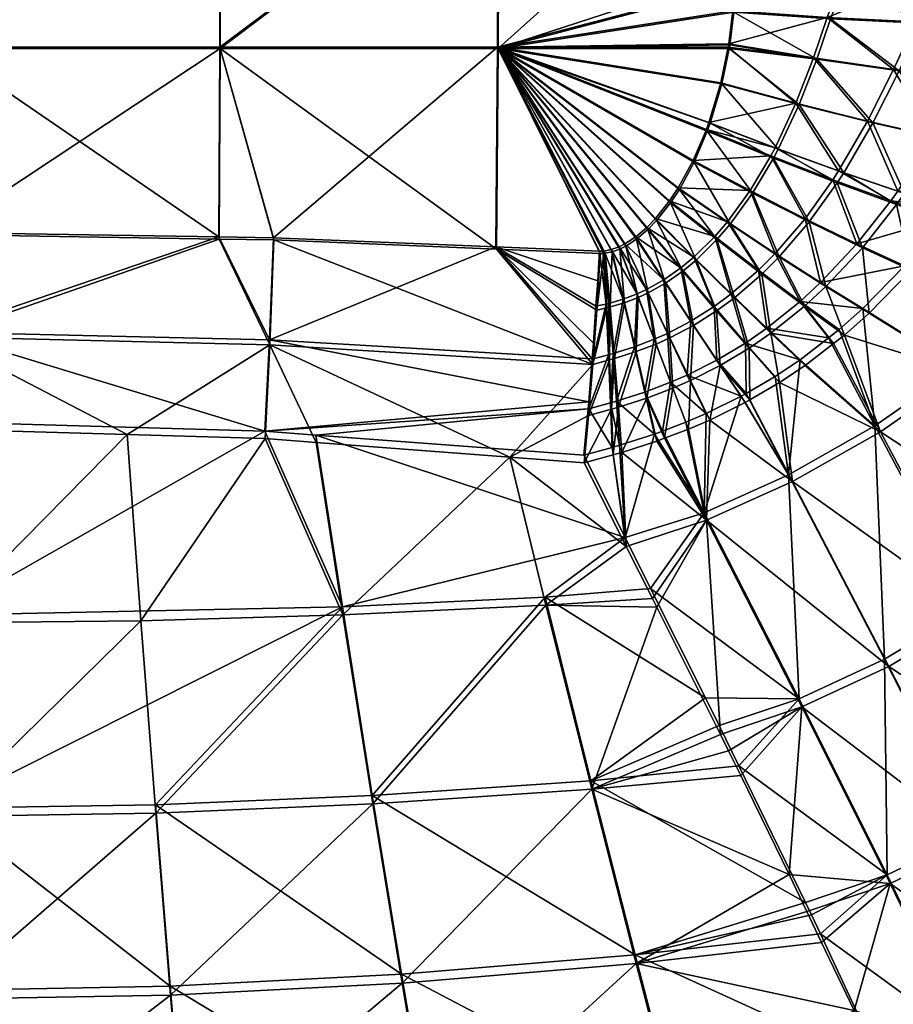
# Model space of a CAD drawing. Extents: x -0.4 to 0.4, y -1.5 to 0.29.
# Tile 45 of 169: x 0.02 to 0.19, y -1.29 to -1.09. Entities that reach past the tile are written whole.
import ezdxf

# ---------------------------------------------------------------- set-up
doc = ezdxf.new("R2010")
doc.units = 0
doc.linetypes.add('SOLIDLINE', pattern=[0])
doc.layers.add('BE3C_Set_3860_1', color=252, linetype='SOLIDLINE')

msp = doc.modelspace()

# ---------------------------------------------------------------- meshes
at = {"layer": 'BE3C_Set_3860_1', "color": 252}
mesh = msp.add_polyface(dxfattribs=at)
corners = [(0.15839, -1.08958, -0.34708), (0.15854, -1.08443, -0.34754), (0.1113, -1.09681, -0.34957), (0.19992, -1.08163, -0.33376), (0.18009, -1.08322, -0.34319), (0.17727, -1.09088, -0.34335), (0.15362, -1.11188, -0.34481), (0.17103, -1.10804, -0.34256), (0.15599, -1.10399, -0.34568), (0.20508, -1.10305, -0.32684), (0.19496, -1.09173, -0.33569), (0.19057, -1.10128, -0.33646), (0.19859, -1.11462, -0.32847), (0.18538, -1.11163, -0.33676), (0.15747, -1.09681, -0.34641), (0.17454, -1.09895, -0.34309), (0.1576, -1.09614, -0.34647), (0.19952, -1.06805, -0.33475), (0.15818, -1.06973, -0.34861), (0.17971, -1.06902, -0.34422), (0.19172, -1.05459, -0.33969), (0.17534, -1.05484, -0.34611), (0.11143, -1.09707, -0.35195), (0.15864, -1.08166, -0.35018), (0.15873, -1.08464, -0.34992), (0.15858, -1.0898, -0.34947), (0.15821, -1.05506, -0.35162), (0.18086, -1.0834, -0.34546), (0.17797, -1.09114, -0.34563), (0.17521, -1.09921, -0.34538), (0.1675, -1.11724, -0.34418), (0.15621, -1.10416, -0.34807), (0.17168, -1.10831, -0.34486), (0.15766, -1.09707, -0.34878), (0.15781, -1.09634, -0.34886), (0.18644, -1.11197, -0.33889), (0.19168, -1.10159, -0.33857), (0.19613, -1.09202, -0.33776), (0.20121, -1.08176, -0.33578), (0.20003, -1.11503, -0.33036), (0.20659, -1.1034, -0.32868), (0.1759, -1.05488, -0.34799), (0.18031, -1.05484, -0.34708), (0.18076, -1.08052, -0.3457), (0.19252, -1.05463, -0.34123), (0.20111, -1.07901, -0.33601)]
mesh.append_faces([[corners[k] for k in face] for face in [(0, 1, 2), (3, 4, 5), (6, 7, 8), (9, 10, 11), (9, 11, 12), (12, 11, 13), (8, 7, 14), (14, 7, 15), (14, 15, 16), (16, 15, 5), (16, 5, 0), (0, 5, 4), (0, 4, 1), (10, 3, 5), (10, 5, 11), (11, 5, 15), (11, 15, 13), (13, 15, 7), (4, 3, 17), (18, 1, 19), (19, 1, 4), (17, 20, 19), (17, 19, 4), (21, 18, 19), (22, 23, 24), (24, 25, 22), (22, 26, 23), (24, 27, 25), (25, 27, 28), (25, 28, 29), (30, 31, 32), (32, 31, 33), (32, 33, 29), (29, 33, 34), (29, 34, 25), (35, 32, 29), (35, 29, 36), (36, 29, 28), (36, 28, 37), (37, 28, 27), (37, 27, 38), (39, 35, 36), (39, 36, 40), (40, 36, 37), (41, 42, 43), (27, 24, 23), (26, 41, 23), (23, 41, 43), (23, 43, 27), (42, 44, 43), (43, 44, 45), (43, 45, 27), (27, 45, 38)]])
mesh = msp.add_polyface(dxfattribs=at)
corners = [(-0.15802, -1.055, -0.34923), (-0.15854, -1.08444, -0.34754), (-0.11127, -1.09681, -0.34957), (-0.15851, -1.08742, -0.34728), (-0.15795, -1.09374, -0.3467), (0.15818, -1.06973, -0.34861), (0.11146, -1.055, -0.35241), (0.15854, -1.08443, -0.34754), (0.1113, -1.09681, -0.34957), (0.1576, -1.09614, -0.34647), (0.15839, -1.08958, -0.34708), (0.15046, -1.11953, -0.34391), (0.1531, -1.1133, -0.34465), (0.15362, -1.11188, -0.34481), (0.15599, -1.10399, -0.34568), (0.15747, -1.09681, -0.34641), (0.06644, -1.13499, -0.34587), (0.05568, -1.09681, -0.35192), (0.05551, -1.13482, -0.34609), (0.00001, -1.09681, -0.35271), (-0.00051, -1.13392, -0.3472), (-0.05565, -1.09681, -0.35193), (-0.15742, -1.09681, -0.3464), (-0.15664, -1.10123, -0.34597), (-0.15468, -1.10866, -0.34517), (-0.1524, -1.11513, -0.34444), (-0.11091, -1.13684, -0.34327), (0.05576, -1.055, -0.35478), (0.00001, -1.055, -0.35556), (-0.05573, -1.055, -0.35478), (-0.11143, -1.055, -0.35241), (-0.15253, -1.11559, -0.34679), (-0.15487, -1.10898, -0.34754), (-0.11141, -1.09707, -0.35195), (-0.15682, -1.10157, -0.34834), (-0.15761, -1.09707, -0.34878), (-0.06624, -1.13543, -0.34824), (-0.05572, -1.09707, -0.35431), (-0.05556, -1.13525, -0.34845), (0.00001, -1.09707, -0.3551), (-0.00051, -1.13436, -0.34956), (0.05574, -1.09707, -0.35431), (0.15387, -1.11203, -0.3472), (0.11143, -1.09707, -0.35195), (0.15621, -1.10416, -0.34807), (0.15766, -1.09707, -0.34878), (0.15329, -1.11365, -0.34702), (0.15858, -1.0898, -0.34947), (0.15781, -1.09634, -0.34886), (-0.15823, -1.05805, -0.35153), (-0.11157, -1.05506, -0.35481), (-0.15873, -1.08464, -0.34992), (-0.15813, -1.09411, -0.34907), (-0.15871, -1.08764, -0.34966), (-0.0558, -1.05506, -0.35718), (0.00001, -1.05506, -0.35796), (0.05582, -1.05506, -0.35717), (0.11159, -1.05506, -0.35481), (0.15821, -1.05506, -0.35162)]
mesh.append_faces([[corners[k] for k in face] for face in [(0, 1, 2), (2, 1, 3), (2, 3, 4), (5, 6, 7), (8, 9, 10), (8, 11, 12), (8, 12, 13), (13, 14, 8), (8, 14, 15), (8, 15, 9), (16, 8, 17), (18, 17, 19), (20, 19, 21), (4, 22, 2), (2, 22, 23), (2, 23, 24), (24, 25, 2), (2, 26, 21), (8, 7, 6), (8, 6, 17), (17, 6, 27), (17, 27, 19), (19, 27, 28), (19, 28, 21), (21, 28, 29), (21, 29, 2), (2, 29, 30), (2, 30, 0), (31, 32, 33), (33, 32, 34), (33, 34, 35), (36, 33, 37), (38, 37, 39), (40, 39, 41), (42, 43, 44), (44, 43, 45), (42, 46, 43), (43, 47, 48), (43, 48, 45), (49, 50, 51), (35, 52, 33), (33, 52, 53), (33, 53, 51), (51, 50, 33), (33, 50, 54), (33, 54, 37), (37, 54, 55), (37, 55, 39), (39, 55, 56), (39, 56, 41), (41, 56, 57), (41, 57, 43), (43, 57, 58)]])
mesh = msp.add_polyface(dxfattribs=at)
corners = [(0.1113, -1.09681, -0.34957), (0.11094, -1.13684, -0.34327), (0.13168, -1.1377, -0.34205), (0.1324, -1.13768, -0.34201), (0.13265, -1.13766, -0.342), (0.13406, -1.13736, -0.34196), (0.13564, -1.13679, -0.34196), (0.13677, -1.13623, -0.34199), (0.13895, -1.13484, -0.3421), (0.14121, -1.13293, -0.3423), (0.06644, -1.13499, -0.34587), (0.05568, -1.09681, -0.35192), (0.05551, -1.13482, -0.34609), (0.00001, -1.09681, -0.35271), (-0.00051, -1.13392, -0.3472), (-0.05565, -1.09681, -0.35193), (-0.05549, -1.13481, -0.3461), (-0.11127, -1.09681, -0.34957), (-0.13673, -1.13625, -0.34199), (-0.13498, -1.13706, -0.34196), (-0.13375, -1.13745, -0.34196), (-0.13265, -1.13765, -0.342), (-0.13168, -1.1377, -0.34205), (-0.11091, -1.13684, -0.34327), (-0.06616, -1.13498, -0.34588), (0.13134, -1.14363, -0.34071), (0.06564, -1.15542, -0.33942), (-0.06536, -1.15541, -0.33944), (-0.00051, -1.15387, -0.341), (-0.13134, -1.14363, -0.34071), (-0.131, -1.14867, -0.33897), (-0.11141, -1.09707, -0.35195), (-0.11105, -1.13729, -0.34562), (-0.13184, -1.13816, -0.34441), (-0.13281, -1.13811, -0.34435), (-0.1339, -1.13791, -0.34431), (-0.13515, -1.13752, -0.34431), (-0.06624, -1.13543, -0.34824), (-0.05572, -1.09707, -0.35431), (-0.05556, -1.13525, -0.34845), (0.00001, -1.09707, -0.3551), (-0.00051, -1.13436, -0.34956), (0.05574, -1.09707, -0.35431), (0.05558, -1.13526, -0.34845), (0.13256, -1.13814, -0.34436), (0.13184, -1.13816, -0.34441), (0.11143, -1.09707, -0.35195), (0.14138, -1.13337, -0.34465), (0.13914, -1.13527, -0.34446), (0.13698, -1.13666, -0.34434), (0.1358, -1.13725, -0.34431), (0.13424, -1.13782, -0.34431), (0.13284, -1.13811, -0.34435), (0.11107, -1.13729, -0.34562), (0.06652, -1.13544, -0.34823), (0.13115, -1.14951, -0.34147), (0.0657, -1.15641, -0.34161), (-0.06542, -1.1564, -0.34162), (-0.00051, -1.15484, -0.34319), (-0.13111, -1.14927, -0.34076)]
mesh.append_faces([[corners[k] for k in face] for face in [(0, 1, 2), (0, 2, 3), (0, 3, 4), (4, 5, 0), (0, 5, 6), (0, 6, 7), (7, 8, 0), (0, 8, 9), (1, 0, 10), (10, 11, 12), (12, 13, 14), (14, 15, 16), (17, 18, 19), (19, 20, 17), (17, 20, 21), (17, 21, 22), (17, 22, 23), (15, 23, 24), (15, 24, 16), (1, 25, 2), (1, 10, 26), (26, 10, 12), (24, 27, 16), (16, 28, 14), (14, 28, 12), (22, 29, 23), (23, 30, 24), (31, 32, 33), (31, 33, 34), (31, 34, 35), (35, 36, 31), (32, 31, 37), (37, 38, 39), (39, 40, 41), (41, 42, 43), (44, 45, 46), (47, 48, 46), (46, 48, 49), (46, 49, 50), (50, 51, 46), (46, 51, 52), (46, 52, 44), (46, 45, 53), (46, 53, 42), (42, 53, 54), (42, 54, 43), (53, 45, 55), (54, 56, 43), (32, 37, 57), (57, 37, 39), (58, 39, 41), (58, 41, 43), (33, 32, 59)]])
mesh = msp.add_polyface(dxfattribs=at)
corners = [(0.14575, -1.12762, -0.34292), (0.14747, -1.12502, -0.34324), (0.1113, -1.09681, -0.34957), (0.14295, -1.13114, -0.3425), (0.14121, -1.13293, -0.3423), (0.15046, -1.11953, -0.34391), (0.13168, -1.1377, -0.34205), (0.13301, -1.14828, -0.33921), (0.1324, -1.13768, -0.34201), (0.13358, -1.14813, -0.33921), (0.13265, -1.13766, -0.342), (0.13644, -1.14729, -0.33923), (0.13406, -1.13736, -0.34196), (0.13922, -1.14624, -0.33926), (0.13564, -1.13679, -0.34196), (0.14111, -1.14538, -0.33931), (0.13677, -1.13623, -0.34199), (0.14456, -1.14345, -0.33943), (0.13895, -1.13484, -0.3421), (0.14802, -1.14104, -0.33963), (0.15062, -1.13888, -0.33982), (0.15478, -1.13476, -0.34022), (0.15734, -1.13178, -0.34051), (0.16185, -1.12556, -0.3411), (0.16601, -1.11857, -0.34174), (0.1531, -1.1133, -0.34465), (0.16685, -1.11697, -0.34187), (0.15362, -1.11188, -0.34481), (0.16355, -1.14151, -0.33603), (0.15808, -1.14625, -0.33581), (0.15463, -1.14879, -0.3357), (0.11143, -1.09707, -0.35195), (0.15329, -1.11365, -0.34702), (0.15066, -1.11985, -0.34628), (0.14769, -1.12534, -0.34561), (0.14592, -1.12803, -0.34528), (0.14314, -1.13154, -0.34486), (0.14138, -1.13337, -0.34465), (0.13115, -1.14951, -0.34147), (0.13184, -1.13816, -0.34441), (0.13256, -1.13814, -0.34436), (0.13318, -1.14902, -0.34149), (0.13284, -1.13811, -0.34435), (0.13384, -1.14885, -0.34149), (0.13424, -1.13782, -0.34431), (0.13669, -1.148, -0.34151), (0.1358, -1.13725, -0.34431), (0.13948, -1.14695, -0.34154), (0.13698, -1.13666, -0.34434), (0.14146, -1.14604, -0.34159), (0.13914, -1.13527, -0.34446), (0.14491, -1.14411, -0.34171), (0.14837, -1.14169, -0.34191), (0.15104, -1.13948, -0.34211), (0.1552, -1.13536, -0.3425), (0.15785, -1.13227, -0.3428), (0.16237, -1.12605, -0.3434), (0.16653, -1.11906, -0.34403), (0.15387, -1.11203, -0.3472), (0.15871, -1.14704, -0.33799)]
mesh.append_faces([[corners[k] for k in face] for face in [(0, 1, 2), (0, 2, 3), (2, 4, 3), (1, 5, 2), (6, 7, 8), (8, 9, 10), (10, 11, 12), (12, 13, 14), (14, 13, 15), (14, 15, 16), (16, 15, 17), (16, 17, 18), (18, 17, 19), (18, 19, 4), (4, 19, 20), (4, 20, 3), (3, 20, 21), (3, 21, 0), (0, 21, 22), (0, 22, 1), (1, 22, 23), (1, 23, 5), (5, 24, 25), (25, 26, 27), (28, 22, 21), (28, 21, 29), (29, 21, 20), (30, 20, 19), (31, 32, 33), (31, 33, 34), (34, 35, 31), (31, 35, 36), (31, 36, 37), (38, 39, 40), (41, 40, 42), (43, 42, 44), (45, 44, 46), (47, 46, 48), (49, 48, 50), (49, 50, 51), (51, 50, 37), (51, 37, 52), (52, 37, 36), (52, 36, 53), (53, 36, 35), (53, 35, 54), (54, 35, 34), (54, 34, 55), (55, 34, 33), (55, 33, 56), (56, 33, 32), (57, 32, 58), (59, 53, 54)]])
mesh = msp.add_polyface(dxfattribs=at)
corners = [(0.17598, -1.14397, -0.33033), (0.19275, -1.14062, -0.32205), (0.18322, -1.13623, -0.33006), (0.20052, -1.13119, -0.32066), (0.19001, -1.12763, -0.32959), (0.20213, -1.12903, -0.32031), (0.19143, -1.12566, -0.32946), (0.20544, -1.12411, -0.31934), (0.19859, -1.11462, -0.32847), (0.15046, -1.11953, -0.34391), (0.16185, -1.12556, -0.3411), (0.16601, -1.11857, -0.34174), (0.1531, -1.1133, -0.34465), (0.16685, -1.11697, -0.34187), (0.15362, -1.11188, -0.34481), (0.17103, -1.10804, -0.34256), (0.18538, -1.11163, -0.33676), (0.17957, -1.1216, -0.33671), (0.17841, -1.12339, -0.33668), (0.17285, -1.13117, -0.33645), (0.1669, -1.13813, -0.33618), (0.17189, -1.14775, -0.33043), (0.16355, -1.14151, -0.33603), (0.15734, -1.13178, -0.34051), (0.1928, -1.12611, -0.3314), (0.20197, -1.13201, -0.32239), (0.19118, -1.12835, -0.33156), (0.19412, -1.14149, -0.32382), (0.18433, -1.13698, -0.33205), (0.18571, -1.15008, -0.32489), (0.20381, -1.12955, -0.32197), (0.16237, -1.12605, -0.3434), (0.15329, -1.11365, -0.34702), (0.16653, -1.11906, -0.34403), (0.15387, -1.11203, -0.3472), (0.1675, -1.11724, -0.34418), (0.15621, -1.10416, -0.34807), (0.15871, -1.14704, -0.33799), (0.1552, -1.13536, -0.3425), (0.1642, -1.14229, -0.3382), (0.15785, -1.13227, -0.3428), (0.1677, -1.13878, -0.33835), (0.17367, -1.1318, -0.33862), (0.17927, -1.124, -0.33883), (0.18059, -1.12197, -0.33887), (0.17168, -1.10831, -0.34486), (0.18644, -1.11197, -0.33889), (0.17704, -1.14475, -0.33235), (0.20003, -1.11503, -0.33036)]
mesh.append_faces([[corners[k] for k in face] for face in [(0, 1, 2), (2, 1, 3), (2, 3, 4), (4, 3, 5), (4, 5, 6), (6, 7, 8), (9, 10, 11), (12, 11, 13), (14, 13, 15), (8, 16, 6), (6, 16, 17), (6, 17, 4), (4, 17, 18), (4, 18, 2), (2, 18, 19), (2, 19, 0), (0, 19, 20), (21, 20, 22), (16, 15, 17), (17, 15, 13), (17, 13, 18), (18, 13, 11), (18, 11, 19), (19, 11, 10), (19, 10, 20), (20, 10, 23), (20, 23, 22), (24, 25, 26), (26, 25, 27), (26, 27, 28), (28, 27, 29), (24, 30, 25), (31, 32, 33), (33, 34, 35), (35, 34, 36), (37, 38, 39), (39, 38, 40), (39, 40, 41), (41, 40, 31), (41, 31, 42), (42, 31, 33), (42, 33, 43), (43, 33, 35), (43, 35, 44), (44, 35, 45), (44, 45, 46), (47, 41, 42), (47, 42, 28), (28, 42, 43), (28, 43, 26), (26, 43, 44), (26, 44, 24), (24, 44, 46), (24, 46, 48)]])
mesh = msp.add_polyface(dxfattribs=at)
corners = [(0.17967, -1.15338, -0.32352), (0.17753, -1.15504, -0.32367), (0.18685, -1.17265, -0.30734), (0.18441, -1.14917, -0.32309), (0.20351, -1.16102, -0.3028), (0.19275, -1.14062, -0.32205), (0.20052, -1.13119, -0.32066), (0.21854, -1.14822, -0.29617), (0.27576, -1.18615, -0.20194), (0.28082, -1.17238, -0.19206), (0.27463, -1.16106, -0.20768), (0.27077, -1.154, -0.21744), (0.26441, -1.14225, -0.23129), (0.2587, -1.15523, -0.24132), (0.25945, -1.13307, -0.2421), (0.23749, -1.18299, -0.2589), (0.24965, -1.1689, -0.2506), (0.23109, -1.13503, -0.2879), (0.16956, -1.18247, -0.30957), (0.18874, -1.21938, -0.27269), (0.2061, -1.209, -0.27028), (0.2227, -1.19664, -0.26562), (0.29173, -1.21497, -0.16067), (0.29035, -1.18981, -0.16798), (0.28863, -1.18666, -0.17233), (0.25541, -1.2157, -0.2195), (0.26722, -1.20071, -0.21118), (0.17598, -1.14397, -0.33033), (0.18433, -1.13698, -0.33205), (0.18571, -1.15008, -0.32489), (0.17704, -1.14475, -0.33235), (0.24269, -1.12253, -0.27986), (0.26078, -1.15556, -0.24247), (0.25156, -1.16951, -0.25193), (0.18794, -1.17383, -0.30912), (0.17857, -1.15616, -0.32552), (0.18075, -1.15448, -0.32536), (0.20488, -1.16201, -0.30451), (0.19412, -1.14149, -0.32382), (0.26193, -1.13372, -0.24316), (0.26673, -1.14254, -0.23248), (0.27121, -1.15078, -0.22251), (0.25719, -1.2166, -0.22084), (0.2692, -1.20135, -0.21237), (0.27791, -1.18651, -0.20296), (0.23919, -1.18383, -0.26037), (0.22416, -1.1977, -0.2672), (0.22015, -1.14901, -0.29777), (0.23292, -1.13559, -0.28935), (0.20729, -1.21027, -0.27194), (0.17036, -1.18381, -0.31139), (0.27692, -1.16121, -0.20864), (0.28328, -1.17281, -0.19321), (0.28358, -1.17335, -0.19249), (0.29393, -1.21533, -0.16155), (0.29087, -1.18664, -0.17315)]
mesh.append_faces([[corners[k] for k in face] for face in [(0, 1, 2), (0, 2, 3), (3, 2, 4), (3, 4, 5), (5, 4, 6), (6, 4, 7), (8, 9, 10), (11, 12, 13), (13, 12, 14), (4, 15, 7), (7, 15, 16), (7, 16, 17), (17, 16, 13), (18, 19, 2), (2, 20, 4), (4, 20, 21), (4, 21, 15), (22, 23, 24), (8, 22, 24), (8, 24, 9), (21, 25, 15), (15, 25, 26), (15, 26, 16), (16, 26, 8), (16, 8, 13), (13, 8, 10), (13, 10, 11), (27, 3, 5), (28, 29, 30), (31, 32, 33), (34, 35, 36), (34, 36, 37), (37, 36, 29), (37, 29, 38), (39, 40, 32), (32, 40, 41), (42, 33, 43), (43, 33, 32), (43, 32, 44), (44, 32, 41), (45, 46, 47), (45, 47, 48), (49, 50, 34), (49, 34, 46), (46, 34, 37), (46, 37, 47), (47, 37, 38), (41, 51, 44), (44, 51, 52), (44, 52, 53), (54, 44, 53), (54, 53, 55), (42, 45, 33), (33, 45, 48)]])
mesh = msp.add_polyface(dxfattribs=at)
corners = [(0.06471, -1.17374, -0.32833), (0.08023, -1.20892, -0.29878), (0.07494, -1.17451, -0.32742), (0.13682, -1.19499, -0.30716), (0.12855, -1.1785, -0.32264), (0, -1.21056, -0.29919), (-0.0005, -1.17185, -0.33036), (0.1305, -1.15611, -0.33642), (0.131, -1.14867, -0.33897), (0.11094, -1.13684, -0.34327), (0.13134, -1.14363, -0.34071), (0.06564, -1.15542, -0.33942), (0.13025, -1.15926, -0.33479), (0.12957, -1.16782, -0.33036), (0.12943, -1.16925, -0.32932), (0.05551, -1.13482, -0.34609), (-0.00051, -1.15387, -0.341), (0.12954, -1.16922, -0.32932), (0.13042, -1.15921, -0.33479), (0.1312, -1.14863, -0.33898), (0.13421, -1.17698, -0.32347), (0.13168, -1.1377, -0.34205), (0.13301, -1.14828, -0.33921), (0.13392, -1.16807, -0.32987), (0.13352, -1.15846, -0.33515), (0.13412, -1.16934, -0.3319), (0.13442, -1.17849, -0.32532), (0.12862, -1.18005, -0.32448), (0.12953, -1.17062, -0.33142), (0.13115, -1.14951, -0.34147), (0.13256, -1.13814, -0.34436), (0.13318, -1.14902, -0.34149), (0.13038, -1.16039, -0.33712), (0.1337, -1.15947, -0.33731), (0.11374, -1.17892, -0.32581), (0.07498, -1.176, -0.3293), (0.0657, -1.15641, -0.34161), (0, -1.17331, -0.33226), (-0.00051, -1.15484, -0.34319), (0.03712, -1.17441, -0.33109), (0.06475, -1.17522, -0.33022), (0.11107, -1.13729, -0.34562), (0.06652, -1.13544, -0.34823), (0.05558, -1.13526, -0.34845), (-0.0005, -1.1733, -0.33227), (0.13707, -1.19682, -0.30924), (0, -1.21211, -0.30102)]
mesh.append_faces([[corners[k] for k in face] for face in [(0, 1, 2), (2, 3, 4), (5, 0, 6), (7, 8, 9), (9, 8, 10), (11, 12, 9), (9, 12, 7), (13, 0, 14), (14, 0, 2), (14, 2, 4), (11, 15, 16), (16, 6, 0), (16, 0, 11), (11, 0, 13), (11, 13, 12), (17, 14, 4), (14, 17, 13), (12, 18, 7), (10, 8, 19), (17, 4, 20), (10, 19, 21), (21, 19, 22), (23, 24, 17), (17, 24, 18), (17, 18, 13), (13, 18, 12), (24, 22, 18), (18, 22, 19), (18, 19, 7), (7, 19, 8), (25, 26, 27), (25, 27, 28), (29, 30, 31), (32, 29, 31), (32, 31, 33), (28, 32, 33), (28, 33, 25), (28, 27, 34), (35, 36, 34), (34, 36, 32), (34, 32, 28), (37, 38, 39), (39, 38, 36), (39, 36, 40), (40, 36, 35), (29, 32, 41), (41, 32, 42), (42, 32, 36), (43, 36, 38), (37, 44, 38), (27, 45, 34), (37, 39, 46), (46, 44, 37)]])
mesh = msp.add_polyface(dxfattribs=at)
corners = [(0.1324, -1.13768, -0.34201), (0.13301, -1.14828, -0.33921), (0.13358, -1.14813, -0.33921), (0.13265, -1.13766, -0.342), (0.13644, -1.14729, -0.33923), (0.13406, -1.13736, -0.34196), (0.13922, -1.14624, -0.33926), (0.15521, -1.15951, -0.33057), (0.15463, -1.14879, -0.3357), (0.15, -1.15172, -0.33557), (0.14929, -1.16249, -0.33052), (0.1453, -1.15417, -0.33546), (0.14595, -1.16394, -0.33045), (0.14268, -1.15533, -0.33541), (0.14081, -1.16589, -0.33029), (0.1387, -1.15684, -0.33532), (0.13513, -1.16772, -0.32997), (0.13441, -1.1582, -0.33519), (0.13392, -1.16807, -0.32987), (0.13352, -1.15846, -0.33515), (0.14802, -1.14104, -0.33963), (0.14456, -1.14345, -0.33943), (0.14111, -1.14538, -0.33931), (0.15587, -1.16058, -0.33261), (0.15379, -1.17151, -0.32642), (0.14993, -1.16358, -0.33256), (0.13318, -1.14902, -0.34149), (0.13284, -1.13811, -0.34435), (0.13384, -1.14885, -0.34149), (0.13424, -1.13782, -0.34431), (0.13669, -1.148, -0.34151), (0.1358, -1.13725, -0.34431), (0.13948, -1.14695, -0.34154), (0.13698, -1.13666, -0.34434), (0.14146, -1.14604, -0.34159), (0.1337, -1.15947, -0.33731), (0.13473, -1.15918, -0.33736), (0.13903, -1.1578, -0.33749), (0.14303, -1.15628, -0.33759), (0.1458, -1.15505, -0.33764), (0.14491, -1.14411, -0.34171), (0.15051, -1.15259, -0.33775), (0.14837, -1.14169, -0.34191), (0.15516, -1.14965, -0.33787), (0.15104, -1.13948, -0.34211), (0.13412, -1.16934, -0.3319), (0.1355, -1.16894, -0.33201), (0.14121, -1.16709, -0.33233), (0.14639, -1.16512, -0.3325)]
mesh.append_faces([[corners[k] for k in face] for face in [(0, 1, 2), (3, 2, 4), (5, 4, 6), (7, 8, 9), (7, 9, 10), (10, 9, 11), (10, 11, 12), (12, 11, 13), (12, 13, 14), (14, 13, 15), (14, 15, 16), (16, 15, 17), (16, 17, 18), (18, 17, 19), (8, 20, 9), (9, 20, 21), (9, 21, 11), (11, 21, 22), (11, 22, 13), (13, 22, 6), (13, 6, 15), (15, 6, 4), (15, 4, 17), (17, 4, 2), (17, 2, 19), (19, 2, 1), (23, 24, 25), (26, 27, 28), (28, 29, 30), (30, 31, 32), (32, 33, 34), (35, 26, 28), (35, 28, 36), (36, 28, 30), (36, 30, 37), (37, 30, 32), (37, 32, 38), (38, 32, 34), (38, 34, 39), (39, 34, 40), (39, 40, 41), (41, 40, 42), (41, 42, 43), (43, 42, 44), (45, 35, 36), (46, 36, 37), (46, 37, 47), (47, 37, 38), (47, 38, 48), (48, 38, 39), (48, 39, 25), (25, 39, 41), (25, 41, 23), (23, 41, 43)]])
mesh = msp.add_polyface(dxfattribs=at)
corners = [(0.16956, -1.18247, -0.30957), (0.16108, -1.16616, -0.32447), (0.1601, -1.16673, -0.32449), (0.15268, -1.19007, -0.30958), (0.15304, -1.17022, -0.32453), (0.18685, -1.17265, -0.30734), (0.17753, -1.15504, -0.32367), (0.17188, -1.15942, -0.32406), (0.1669, -1.16276, -0.3243), (0.17167, -1.22736, -0.27288), (0.14929, -1.16249, -0.33052), (0.15521, -1.15951, -0.33057), (0.16096, -1.15607, -0.33056), (0.1652, -1.15313, -0.33053), (0.17189, -1.14775, -0.33043), (0.17967, -1.15338, -0.32352), (0.18441, -1.14917, -0.32309), (0.17598, -1.14397, -0.33033), (0.1669, -1.13813, -0.33618), (0.16355, -1.14151, -0.33603), (0.15808, -1.14625, -0.33581), (0.15463, -1.14879, -0.3357), (0.15062, -1.13888, -0.33982), (0.16603, -1.1541, -0.33256), (0.16775, -1.164, -0.32617), (0.16165, -1.15712, -0.3326), (0.16183, -1.16745, -0.32635), (0.15587, -1.16058, -0.33261), (0.1609, -1.16799, -0.32638), (0.15379, -1.17151, -0.32642), (0.17704, -1.14475, -0.33235), (0.18571, -1.15008, -0.32489), (0.18075, -1.15448, -0.32536), (0.17276, -1.1487, -0.33246), (0.17857, -1.15616, -0.32552), (0.17289, -1.16055, -0.32592), (0.15516, -1.14965, -0.33787), (0.15104, -1.13948, -0.34211), (0.15871, -1.14704, -0.33799), (0.1642, -1.14229, -0.3382), (0.1677, -1.13878, -0.33835), (0.17036, -1.18381, -0.31139), (0.18794, -1.17383, -0.30912), (0.15315, -1.19156, -0.3114), (0.18963, -1.22083, -0.27439)]
mesh.append_faces([[corners[k] for k in face] for face in [(0, 1, 2), (0, 2, 3), (3, 2, 4), (5, 6, 7), (5, 7, 0), (0, 7, 8), (0, 8, 1), (3, 9, 0), (10, 2, 11), (11, 2, 1), (11, 1, 12), (1, 8, 12), (12, 8, 7), (12, 7, 13), (13, 7, 6), (13, 6, 14), (6, 15, 14), (14, 15, 16), (14, 16, 17), (17, 18, 14), (14, 19, 13), (13, 19, 20), (13, 20, 12), (12, 20, 21), (12, 21, 11), (20, 22, 21), (23, 24, 25), (25, 24, 26), (25, 26, 27), (27, 26, 28), (27, 28, 29), (30, 31, 32), (30, 32, 33), (33, 32, 34), (33, 34, 23), (23, 34, 35), (23, 35, 24), (36, 37, 38), (27, 36, 25), (25, 36, 38), (25, 38, 23), (23, 38, 39), (23, 39, 33), (33, 39, 40), (33, 40, 30), (28, 26, 41), (41, 26, 24), (41, 24, 42), (42, 24, 35), (42, 35, 34), (28, 41, 29), (29, 41, 43), (44, 43, 41)]])
mesh = msp.add_polyface(dxfattribs=at)
corners = [(0.15958, -1.24072, -0.26219), (0.15564, -1.23267, -0.27096), (0.12999, -1.24372, -0.26305), (0.15294, -1.22715, -0.27697), (0.17298, -1.26813, -0.23234), (0.13883, -1.27859, -0.22581), (0.12086, -1.20698, -0.29832), (0.14194, -1.2052, -0.29758), (0.13682, -1.19499, -0.30716), (0.12855, -1.1785, -0.32264), (0.13421, -1.17698, -0.32347), (0.14901, -1.17195, -0.32447), (0.14432, -1.17371, -0.32427), (0.15268, -1.19007, -0.30958), (0.14275, -1.17431, -0.32421), (0.13572, -1.17655, -0.32364), (0.15304, -1.17022, -0.32453), (0.12954, -1.16922, -0.32932), (0.13392, -1.16807, -0.32987), (0.13513, -1.16772, -0.32997), (0.14081, -1.16589, -0.33029), (0.14595, -1.16394, -0.33045), (0.14929, -1.16249, -0.33052), (0.1601, -1.16673, -0.32449), (0.14121, -1.16709, -0.33233), (0.13615, -1.17799, -0.32552), (0.1355, -1.16894, -0.33201), (0.13442, -1.17849, -0.32532), (0.13412, -1.16934, -0.3319), (0.14993, -1.16358, -0.33256), (0.15379, -1.17151, -0.32642), (0.14953, -1.17334, -0.32635), (0.14639, -1.16512, -0.3325), (0.14475, -1.17514, -0.32615), (0.14321, -1.17572, -0.32609), (0.13473, -1.15918, -0.33736), (0.15315, -1.19156, -0.3114), (0.13707, -1.19682, -0.30924), (0.12862, -1.18005, -0.32448), (0.15592, -1.23449, -0.27274), (0.14318, -1.20895, -0.29823), (0.14232, -1.20726, -0.29976), (0.15756, -1.23776, -0.26947), (0.15997, -1.24269, -0.26412), (0.13015, -1.2454, -0.26476), (0.1697, -1.26254, -0.24254), (0.13904, -1.28035, -0.22743), (0.12097, -1.20858, -0.30011)]
mesh.append_faces([[corners[k] for k in face] for face in [(0, 1, 2), (2, 1, 3), (0, 2, 4), (4, 2, 5), (6, 2, 3), (6, 3, 7), (7, 8, 6), (9, 8, 10), (11, 12, 13), (13, 12, 14), (13, 14, 8), (8, 14, 15), (8, 15, 10), (13, 16, 11), (8, 7, 13), (17, 10, 18), (18, 10, 15), (18, 15, 19), (19, 15, 14), (19, 14, 20), (20, 14, 12), (20, 12, 21), (12, 11, 21), (21, 11, 16), (21, 16, 22), (22, 16, 23), (24, 25, 26), (26, 25, 27), (26, 27, 28), (29, 30, 31), (29, 31, 32), (32, 31, 33), (32, 33, 24), (24, 33, 34), (24, 34, 25), (28, 35, 26), (30, 36, 31), (25, 34, 36), (36, 34, 33), (36, 33, 31), (27, 37, 38), (39, 40, 36), (27, 25, 37), (37, 25, 36), (37, 36, 41), (41, 36, 40), (42, 43, 44), (44, 43, 45), (44, 45, 46), (37, 41, 47), (47, 41, 40), (44, 40, 39), (44, 39, 42)]])
mesh = msp.add_polyface(dxfattribs=at)
corners = [(0.17298, -1.26813, -0.23234), (0.13883, -1.27859, -0.22581), (0.17417, -1.27056, -0.2297), (0.19444, -1.31404, -0.17532), (0.19061, -1.30582, -0.1856), (0.14739, -1.31152, -0.18671), (0.18846, -1.30121, -0.19136), (0.17595, -1.27437, -0.22494), (0.20537, -1.29583, -0.19314), (0.15294, -1.22715, -0.27697), (0.15564, -1.23267, -0.27096), (0.17167, -1.22736, -0.27288), (0.21989, -1.32711, -0.15053), (0.14194, -1.2052, -0.29758), (0.15958, -1.24072, -0.26219), (0.18927, -1.26259, -0.23399), (0.18874, -1.21938, -0.27269), (0.20661, -1.25427, -0.23364), (0.2061, -1.209, -0.27028), (0.22307, -1.28718, -0.19265), (0.15268, -1.19007, -0.30958), (0.16956, -1.18247, -0.30957), (0.18685, -1.17265, -0.30734), (0.17618, -1.27612, -0.22651), (0.17322, -1.26991, -0.23384), (0.18991, -1.26428, -0.23557), (0.19101, -1.3078, -0.18724), (0.18894, -1.30331, -0.193), (0.20606, -1.29761, -0.1946), (0.19457, -1.31554, -0.1773), (0.15997, -1.24269, -0.26412), (0.15756, -1.23776, -0.26947), (0.17223, -1.22896, -0.27459), (0.1697, -1.26254, -0.24254), (0.18268, -1.28974, -0.21043), (0.20758, -1.2558, -0.23521), (0.18963, -1.22083, -0.27439), (0.22542, -1.24467, -0.23262), (0.20729, -1.21027, -0.27194), (0.15592, -1.23449, -0.27274), (0.15315, -1.19156, -0.3114), (0.17036, -1.18381, -0.31139), (0.22411, -1.28879, -0.19409), (0.14762, -1.31336, -0.18823), (0.13904, -1.28035, -0.22743)]
mesh.append_faces([[corners[k] for k in face] for face in [(0, 1, 2), (3, 4, 5), (5, 4, 6), (5, 6, 1), (1, 6, 7), (1, 7, 2), (7, 6, 8), (9, 10, 11), (6, 4, 8), (8, 4, 3), (8, 3, 12), (9, 11, 13), (14, 0, 15), (15, 0, 2), (10, 14, 11), (11, 14, 15), (11, 15, 16), (16, 15, 17), (16, 17, 18), (2, 7, 15), (15, 7, 8), (15, 8, 17), (17, 8, 19), (20, 13, 11), (21, 11, 16), (22, 16, 18), (23, 24, 25), (26, 27, 28), (28, 29, 26), (30, 31, 32), (30, 32, 33), (23, 25, 34), (24, 33, 25), (25, 33, 32), (25, 32, 35), (35, 32, 36), (35, 36, 37), (37, 36, 38), (31, 39, 32), (32, 39, 40), (32, 40, 36), (36, 41, 38), (27, 34, 28), (28, 34, 25), (28, 25, 42), (42, 25, 35), (27, 26, 43), (27, 43, 34), (34, 43, 44), (34, 44, 23), (44, 33, 24), (44, 24, 23), (26, 29, 43)]])
mesh = msp.add_polyface(dxfattribs=at)
corners = [(0.07494, -1.17451, -0.32742), (0.08023, -1.20892, -0.29878), (0.13682, -1.19499, -0.30716), (0.09779, -1.31617, -0.1875), (0.14739, -1.31152, -0.18671), (0.09207, -1.28248, -0.22658), (0.13883, -1.27859, -0.22581), (0.08622, -1.24671, -0.2637), (0.12999, -1.24372, -0.26305), (0.12086, -1.20698, -0.29832), (0, -1.24921, -0.26428), (0, -1.21056, -0.29919), (0.06471, -1.17374, -0.32833), (-0.0428, -1.24857, -0.26413), (-0.04573, -1.2849, -0.22708), (0, -1.28573, -0.22726), (-0.04862, -1.31904, -0.18802), (0, -1.32003, -0.18821), (0.04862, -1.31904, -0.18802), (0.04573, -1.2849, -0.22708), (0.0428, -1.24857, -0.26413), (0.06475, -1.17522, -0.33022), (0.07498, -1.176, -0.3293), (0.08031, -1.2105, -0.30059), (0.11374, -1.17892, -0.32581), (0.13707, -1.19682, -0.30924), (0.12097, -1.20858, -0.30011), (0.14318, -1.20895, -0.29823), (0.13015, -1.2454, -0.26476), (0.08633, -1.24838, -0.26542), (0.09221, -1.28424, -0.2282), (0.13904, -1.28035, -0.22743), (0.09795, -1.31801, -0.18903), (0.14762, -1.31336, -0.18823), (0.0487, -1.32089, -0.18955), (0.0458, -1.28666, -0.22871), (0.04286, -1.25023, -0.26586), (0.03988, -1.2117, -0.30091), (0.03712, -1.17441, -0.33109), (0, -1.21211, -0.30102), (0, -1.25087, -0.26602), (0, -1.28749, -0.22889), (0, -1.32188, -0.18974), (-0.0458, -1.28666, -0.22871), (-0.04286, -1.25023, -0.26586), (-0.03988, -1.2117, -0.30091), (-0.0005, -1.1733, -0.33227)]
mesh.append_faces([[corners[k] for k in face] for face in [(0, 1, 2), (3, 4, 5), (5, 4, 6), (5, 6, 7), (7, 6, 8), (7, 8, 9), (10, 1, 11), (11, 1, 12), (11, 13, 10), (10, 14, 15), (15, 16, 17), (17, 18, 15), (15, 18, 19), (15, 19, 10), (10, 19, 20), (10, 20, 1), (9, 2, 1), (9, 1, 7), (7, 1, 20), (7, 20, 5), (5, 20, 19), (5, 19, 3), (3, 19, 18), (21, 22, 23), (24, 25, 26), (26, 27, 28), (22, 24, 23), (23, 24, 26), (23, 26, 29), (29, 26, 28), (29, 28, 30), (30, 28, 31), (30, 31, 32), (32, 31, 33), (32, 34, 30), (30, 34, 35), (30, 35, 29), (29, 35, 36), (29, 36, 23), (23, 36, 37), (23, 37, 21), (21, 37, 38), (39, 38, 37), (39, 37, 40), (40, 37, 36), (40, 36, 41), (41, 36, 35), (41, 35, 42), (42, 35, 34), (42, 43, 41), (41, 44, 40), (40, 45, 39), (39, 45, 46)]])

doc.saveas('drawing.dxf')
